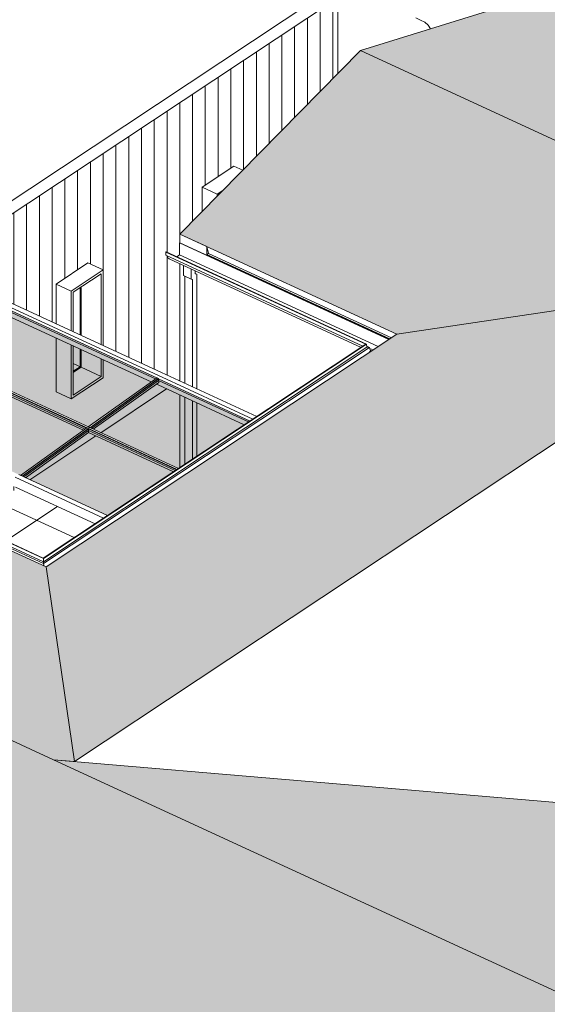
# Model space of a CAD drawing. Header units: millimetres. Extents: x -46876 to 9452, y -13755 to 24767.
# Tile 29 of 55: x -22392 to -17096, y 1986 to 11876. Entities that reach past the tile are written whole.
import ezdxf

# ---------------------------------------------------------------- set-up
doc = ezdxf.new("R2010")
doc.units = ezdxf.units.MM
for name, color, linetype, lineweight in [('A-FLOR', 192, 'Continuous', 9), ('A-FLOR-PATT', 8, 'Continuous', 9), ('A-GENM', 13, 'Continuous', 9), ('A-GLAZ', 151, 'Continuous', 9), ('A-GLAZ-CURT', 52, 'Continuous', 9), ('A-GLAZ-CWMG', 51, 'Continuous', 9), ('A-ROOF', 132, 'Continuous', 9), ('A-ROOF-OTLN', 132, 'Continuous', 9), ('A-ROOF-PATT', 132, 'Continuous', 9), ('A-WALL', 113, 'Continuous', 9), ('A-WALL-PATT', 111, 'Continuous', 9), ('L-PLNT', 71, 'Continuous', 9)]:
    doc.layers.add(name, color=color, linetype=linetype, lineweight=lineweight)
pattern_1 = [(90, (-19247.95, 9316.14), (-128.101, -85.045), [])]
pattern_2 = [(90, (-19247.95, 11730.99), (-128.101, -85.045), [])]

# ---------------------------------------------------------------- blocks, each defined once
blk = doc.blocks.new('Janela branca translucida - JN2 - Janela branca translucida-4332271-3D - CAPA')
at = {"layer": 'A-GLAZ'}
for p, q in [((-20241.4, 10405.3), (-20152.2, 10364.1)), ((-20409.9, 10122.6), (-20561.7, 10192.7)), ((-20351.7, 10161.3), (-20409.9, 10122.6)), ((-20409.9, 10122.6), (-20409.9, 10102))]:
    blk.add_line(p, q, dxfattribs=at)
blk = doc.blocks.new('Janela branca translucida - JN2 - Janela branca translucida-V25-3D - CAPA')
at = {"layer": 'A-GLAZ'}
for p, q in [((-21706.7, 9432.5), (-21554.9, 9362.4)), ((-21554.9, 9362.4), (-21875.2, 9149.8)), ((-21856, 9137.6), (-21574.2, 9324.7)), ((-21574.2, 9324.7), (-21574.2, 8611.9)), ((-21554.9, 8603), (-21554.9, 9362.4)), ((-21875.2, 9149.8), (-22026.9, 9219.9)), ((-21875.2, 9149.8), (-21875.2, 8750.9)), ((-21856, 8742.1), (-21856, 9137.6)), ((-21786.4, 9183.8), (-21786.4, 8709.9)), ((-21786.4, 8709.9), (-21786.4, 9183.8)), ((-21774.9, 8704.6), (-21774.9, 9191.4)), ((-21875.2, 8609.3), (-21875.2, 8067.3)), ((-21856, 8105), (-21856, 8600.5)), ((-21786.4, 8568.3), (-21786.4, 8390.1)), ((-21786.4, 8390.1), (-21786.4, 8568.3)), ((-21774.9, 8384.8), (-21774.9, 8563)), ((-21856, 8422.3), (-21774.9, 8384.8)), ((-21574.2, 8470.3), (-21574.2, 8292.1)), ((-21554.9, 8279.9), (-21554.9, 8461.4)), ((-21856, 8343.9), (-21786.4, 8390.1)), ((-21786.4, 8390.1), (-21856, 8343.9)), ((-21774.9, 8384.8), (-21856, 8330.9)), ((-21786.4, 8390.1), (-21774.9, 8384.8)), ((-21774.9, 8384.8), (-21574.2, 8292.1)), ((-21554.9, 8279.9), (-21875.2, 8067.3)), ((-21574.2, 8292.1), (-21856, 8105)), ((-21875.2, 8067.3), (-22026.9, 8137.3))]:
    blk.add_line(p, q, dxfattribs=at)
blk = doc.blocks.new('System Panel - Vidro 2cm escuro2-4253585-3D - CAPA')
at = {"layer": 'A-GLAZ-CURT', "transparency": 33554471}
blk.add_hatch(color=256, dxfattribs=at).paths.add_polyline_path([(-26921.5, 9394.7), (-26258.3, 9869.5), (-27752.4, 10559.4), (-28415.5, 10084.7), (-26929.9, 9398.6)], flags=0)
at = {"layer": 'A-GLAZ-CURT'}
for p, q in [((-27752.3, 10559.4), (-28415.5, 10084.7)), ((-28401.3, 10078.1), (-27751.7, 10543.1)), ((-26258.3, 9869.5), (-27752.3, 10559.4)), ((-27751.7, 10543.1), (-27752.3, 10559.4)), ((-27751.7, 10543.1), (-26272, 9859.8))]:
    blk.add_line(p, q, dxfattribs=at)
blk = doc.blocks.new('System Panel - Vidro 2cm escuro2-V26-3D - CAPA')
at = {"layer": 'A-GLAZ-CURT', "transparency": 33554471}
blk.add_hatch(color=256, dxfattribs=at).paths.add_polyline_path([(-21509.6, 6895.4), (-20815.8, 7356), (-21700.9, 7764.8), (-22364.2, 7290), (-21564.4, 6920.7)], flags=0)
at = {"layer": 'A-GLAZ-CURT'}
for p, q in [((-21700.9, 7764.8), (-22364.2, 7290)), ((-22350, 7283.5), (-21700.4, 7748.5)), ((-20815.8, 7356), (-21700.9, 7764.8)), ((-21700.4, 7748.5), (-21700.9, 7764.8)), ((-21700.4, 7748.5), (-20830, 7346.6))]:
    blk.add_line(p, q, dxfattribs=at)
blk = doc.blocks.new('System Panel - Vidro 2cm escuro2-V27-3D - CAPA')
at = {"layer": 'A-GLAZ-CURT', "transparency": 33554471}
blk.add_hatch(color=256, dxfattribs=at).paths.add_polyline_path([(-26242.1, 9881.1), (-25555, 10373), (-27049, 11062.9), (-27736.1, 10571.1), (-26242.1, 9881.1)], flags=0)
at = {"layer": 'A-GLAZ-CURT'}
for p, q in [((-27049, 11062.9), (-27736.1, 10571.1)), ((-27721.9, 10564.5), (-27048.4, 11046.6)), ((-25555, 10373), (-27049, 11062.9)), ((-27048.4, 11046.6), (-27049, 11062.9)), ((-27048.4, 11046.6), (-25568.7, 10363.2))]:
    blk.add_line(p, q, dxfattribs=at)
blk = doc.blocks.new('System Panel - Vidro 2cm escuro2-V28-3D - CAPA')
at = {"layer": 'A-GLAZ-CURT', "transparency": 33554471}
blk.add_hatch(color=256, dxfattribs=at).paths.add_polyline_path([(-20798.8, 7367.3), (-20080, 7844.5), (-20997.6, 8268.3), (-21684.7, 7776.4), (-21352.3, 7622.9)], flags=0)
at = {"layer": 'A-GLAZ-CURT'}
for p, q in [((-20997.6, 8268.3), (-21684.7, 7776.4)), ((-21670.6, 7769.9), (-20997.1, 8252)), ((-20080, 7844.5), (-20997.6, 8268.3)), ((-20997.1, 8252), (-20997.6, 8268.3)), ((-20997.1, 8252), (-20094.2, 7835))]:
    blk.add_line(p, q, dxfattribs=at)
blk = doc.blocks.new('Rectangular Mullion - 6x12 cm metal-V29-3D - CAPA')
at = {"layer": 'A-GLAZ-CWMG'}
for p, q in [((-22438.5, 7279.2), (-21549.8, 6868.7)), ((-22400.1, 7306.7), (-21509.6, 6895.4)), ((-21635.4, 6811.9), (-22435.5, 7181.4))]:
    blk.add_line(p, q, dxfattribs=at)
blk = doc.blocks.new('Rectangular Mullion - 6x12 cm metal-4024691-3D - CAPA')
at = {"layer": 'A-GLAZ-CWMG'}
for p, q in [((-24032, 9701.8), (-25544.8, 10400.4)), ((-23993.6, 9729.3), (-25506.4, 10427.9)), ((-24096.8, 9635.3), (-25541.8, 10302.6)), ((-24028.9, 9604), (-24046, 9611.9))]:
    blk.add_line(p, q, dxfattribs=at)
blk = doc.blocks.new('Rectangular Mullion - 6x12 cm metal-V31-3D - CAPA')
at = {"layer": 'A-GLAZ-CWMG'}
for p, q in [((-20011.2, 7890.1), (-20967.9, 8332)), ((-20051.4, 7863.5), (-21006.3, 8304.5)), ((-20137, 7806.6), (-21003.3, 8206.7))]:
    blk.add_line(p, q, dxfattribs=at)
blk = doc.blocks.new('Rectangular Mullion - 2x5 cm metal-4024694-3D - CAPA')
at = {"layer": 'A-GLAZ-CWMG'}
for p, q in [((-24734.4, 9169.8), (-26247.2, 9868.4)), ((-24776.2, 9148.9), (-26238.3, 9824.1)), ((-26226.8, 9874), (-26234.4, 9877.6)), ((-24721.6, 9178.9), (-26226.8, 9874))]:
    blk.add_line(p, q, dxfattribs=at)
blk = doc.blocks.new('Rectangular Mullion - 2x5 cm metal-V32-3D - CAPA')
at = {"layer": 'A-GLAZ-CWMG'}
for p, q in [((-20812.2, 7358.4), (-21708.7, 7772.5)), ((-20847.9, 7334.7), (-21699.8, 7728.2)), ((-21688.3, 7778.1), (-21695.9, 7781.6)), ((-20798.8, 7367.3), (-21688.3, 7778.1))]:
    blk.add_line(p, q, dxfattribs=at)
blk = doc.blocks.new('Rectangular Mullion - 2x5 cm metal-4019206-3D - CAPA')
at = {"layer": 'A-GLAZ-CWMG'}
for p, q in [((-26242.1, 9881.1), (-25551.6, 10375.5)), ((-26226.8, 9874), (-25536.3, 10368.4)), ((-25535, 10327.6), (-26191.4, 9857.7)), ((-25551.6, 10375.5), (-25536.3, 10368.4)), ((-25536.3, 10368.4), (-25536.1, 10364.3)), ((-25536.1, 10364.3), (-25535, 10327.6)), ((-26226.8, 9874), (-26242.1, 9881.1))]:
    blk.add_line(p, q, dxfattribs=at)
blk = doc.blocks.new('Rectangular Mullion - 2x5 cm metal-V33-3D - CAPA')
at = {"layer": 'A-GLAZ-CWMG'}
for p, q in [((-26921.5, 9394.7), (-26254.9, 9872)), ((-26906.2, 9387.6), (-26239.6, 9864.9)), ((-26238.3, 9824.1), (-26870.8, 9371.3)), ((-26254.9, 9872), (-26239.6, 9864.9)), ((-26239.6, 9864.9), (-26239.4, 9860.8)), ((-26239.4, 9860.8), (-26238.3, 9824.1))]:
    blk.add_line(p, q, dxfattribs=at)
blk = doc.blocks.new('M_RPC Tree - Deciduous - Siberian Crab Apple - 6_1 Meters-V49-3D - CAPA')
at = {"layer": 'L-PLNT'}
for p, q in [((-18370.4, 11872), (-18416.8, 11894.9)), ((-18326, 11851.5), (-18370.4, 11872)), ((-18292.5, 11819.9), (-18326, 11851.5)), ((-18269.5, 11784.3), (-18292.5, 11819.9))]:
    blk.add_line(p, q, dxfattribs=at)
blk = doc.blocks.new('Generic Models 1 - Generic Models 24-4258923-3D - CAPA')
at = {"layer": 'A-GENM'}
for p, q in [((-20748, 9408.4), (-20748, 9305.9)), ((-20671.2, 9270.5), (-20748, 9305.9)), ((-20733, 9299), (-20733, 8223.5)), ((-20671.2, 9270.5), (-20671.2, 9372.9)), ((-20629.6, 9353.7), (-20629.6, 9324.3)), ((-20629.6, 9325.8), (-20614.6, 9318.9)), ((-20629.6, 9324.3), (-20614.6, 9318.9)), ((-20614.6, 9318.9), (-20614.6, 8168.8)), ((-20656.2, 9265), (-20671.2, 9270.5)), ((-20656.2, 8188), (-20656.2, 9265)), ((-20733, 8081.9), (-20733, 7411)), ((-20656.2, 7462), (-20656.2, 8046.4)), ((-20614.6, 8027.2), (-20614.6, 7489.6))]:
    blk.add_line(p, q, dxfattribs=at)

msp = doc.modelspace()

# ---------------------------------------------------------------- hatches: boundary and pattern name
at = {"layer": 'A-FLOR-PATT'}
h = msp.add_hatch(dxfattribs=at)
h.set_pattern_fill('FP_5', color=256, style=0, pattern_type=2)
h.set_pattern_definition([(335.212, (-24910.74, 5925.9), (640.5, 425.23), []), (33.58, (-24910.74, 5925.9), (-767.95, 354.66), [])])
h.paths.add_polyline_path([(-22154.8, 6467.1), (-21635.4, 6811.9), (-22415, 7171.9), (-22768.3, 6937.3), (-23078.8, 7080.7), (-23078.8, 6990.6), (-23164.8, 6933.5), (-22155.7, 6467.5)], flags=0)
h.paths.add_polyline_path([(-23328.4, 7009.1), (-23328.4, 7196), (-24423.8, 7701.9), (-24423.8, 7515), (-23552.7, 7112.6)], flags=0)
h.paths.add_polyline_path([(-24673.5, 7630.3), (-24673.5, 7817.2), (-26841.3, 8818.3), (-26841.3, 8728.2), (-26927.3, 8671.1), (-24872.8, 7722.3)], flags=0)
h.paths.add_polyline_path([(-20783.4, 8246.7), (-20783.4, 8255.1), (-20790.9, 8250.2)], flags=0)
h.paths.add_polyline_path([(-27091, 8746.7), (-27091, 8822.3), (-27158.1, 8777.7)], flags=0)
at = {"layer": 'A-ROOF-PATT'}
h = msp.add_hatch(dxfattribs=at)
h.set_pattern_fill('FP_18', color=256, style=0, pattern_type=2)
h.set_pattern_definition([(27.157, (642.493, 4591.638), (619.488725, 351.061764), [8.815, -872.715]), (155.212, (663.65, 4589.51), (-164.86146, -51.2949), [14.664, -210.936]), (20.585, (564.358, 4563.37), (2432.96940074, 915.28412476), [91.842, -18276.599]), (155.212, (807.97, 4513.31), (-164.86146, -51.2949), [39.48, -186.12]), (155.212, (820.33, 4517.15), (-164.86146, -51.2949), [38.352, -187.248]), (37.61, (653.307, 4581.547), (289.769128, 248.469437), [13.055, -1292.411]), (73.505, (650.984, 4573.7), (84.954897, 343.05626), [8.184, -1628.576]), (110.765, (654.205, 4565.203), (-604.350279, 1553.386377), [9.087, -1808.229]), (142.456, (666.668, 4555.624), (-449.5800043, 335.0531133), [15.719, -3128.071]), (150.653, (664.345, 4547.778), (-204.813276, 94.587101), [14.556, -1441.08]), (141.773, (651.656, 4554.912), (-1593.4964242, 1245.6398743), [17.423, -3467.22]), (118.267, (637.97, 4565.693), (-324.66926, 532.22897), [11.549, -758.374]), (78.318, (632.5, 4575.864), (299.863615, 1518.105034), [9.503, -1891.025]), (194.354, (785.513, 4533.234), (-17220.43711088, -4408.023512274), [103.548, -20605.985]), (194.043, (850.059, 4558.858), (-2677.7412426, -674.7991009), [80.258, -5270.268]), (20.985, (663.649, 4589.514), (2103.2464793, 812.7000125), [70.228, -4611.655]), (155.212, (684.08, 4547.59), (-164.86146, -51.2949), [19.176, -206.424]), (165.096, (710.129, 4540.651), (-1928.2811048, 508.2105538), [26.959, -5364.784]), (172.193, (727.789, 4538.23), (-369.67429, 43.2955999), [17.825, -3547.101]), (177.007, (749.57, 4537.091), (-904.211545, 35.294601), [21.811, -2159.262]), (185.783, (772.2, 4539.383), (-1563.657244, -169.8944855), [22.746, -2251.885]), (155.212, (785.51, 4533.23), (-164.86146, -51.2949), [14.664, -210.936]), (190.123, (785.513, 4533.234), (-164.86193, -51.293957), [12.129, -1200.736]), (185.425, (773.573, 4531.103), (-2962.4560862, -288.465691), [18.392, -3659.939]), (177.427, (755.264, 4529.364), (-904.2120477, 35.2966795), [24.478, -4871.193]), (170.963, (730.81, 4530.463), (-369.674755, 43.292026), [25.57, -1679.103]), (164.091, (705.558, 4534.479), (-2133.0900371, 602.8158105), [26.232, -5220.195]), (159.088, (680.33, 4541.669), (-1393.742542, 516.226595), [17.113, -1694.165]), (38.718, (634.424, 4585.17), (289.767779, 248.470621), [10.341, -2057.885]), (155.212, (639, 4591.34), (-164.86146, -51.2949), [39.48, -186.12]), (155.212, (650.34, 4595.66), (-164.86146, -51.2949), [38.352, -187.248])])
h.paths.add_polyline_path([(-9706.2, 7288.4), (-7894.8, 7852), (-17158.2, 12130), (-18969.8, 11566.4), (-9868.9, 7363.5)], flags=0)
h = msp.add_hatch(dxfattribs=at)
h.set_pattern_fill('FP_10', color=256, style=0, pattern_type=2)
h.set_pattern_definition([(234.52, (-435.967, 4899.785), (-619.46522, -932.755527), [13.513, -1337.788]), (335.212, (-457.12, 4894.93), (164.8538, 167.635), [14.664, -210.936]), (228.747, (-357.836, 4986.805), (-2432.85080784, -2776.74589125), [130.385, -25946.655]), (335.212, (-601.44, 4979.86), (164.8538, 167.635), [39.48, -186.12]), (335.212, (-613.8, 4967.29), (164.8538, 167.635), [38.352, -187.248]), (242.185, (-446.782, 4914.53), (-289.748933, -597.49063), [22.162, -2194.003]), (261.734, (-444.459, 4930.521), (-84.932563, -692.077129), [16.159, -3215.581]), (282.205, (-447.681, 4945.416), (604.399914, -2716.795262), [15.24, -3032.667]), (313.642, (-460.144, 4958.485), (449.587508, -451.391971), [18.059, -3593.783]), (326.818, (-457.82, 4974.476), (204.813647, -94.58614), [15.161, -1500.895]), (312.661, (-445.133, 4966.178), (1593.518236, -1711.00163), [20.198, -4019.375]), (287.687, (-431.445, 4951.325), (324.6858, -881.25133), [18.003, -1182.203]), (264.1, (-425.976, 4934.173), (-299.76296, -3030.5318866), [18.712, -3723.722]), (42.339, (-578.987, 4951.208), (17219.93588016, 15692.8647058), [135.709, -27006.049]), (41.992, (-643.531, 4874.977), (2677.6516608, 2419.910211), [104.753, -6878.805]), (229.125, (-457.123, 4894.929), (-2103.13217, -2441.4863972), [100.192, -6579.277]), (335.212, (-477.55, 4966.52), (164.8538, 167.635), [19.176, -206.424]), (354.997, (-503.605, 4968.805), (1928.2561755, -159.219784), [26.151, -5204.063]), (9.055, (-521.264, 4965.991), (369.668169, 73.049668), [17.882, -3558.512]), (17.829, (-543.045, 4958.986), (904.190693, 313.731664), [22.879, -2265.049]), (31.607, (-565.675, 4945.06), (1563.6115, 984.266285), [26.571, -2630.572]), (335.212, (-578.99, 4951.2), (164.8538, 167.635), [14.664, -210.936]), (37.351, (-578.987, 4951.208), (164.85463, 167.63495), [15.019, -1486.92]), (31.103, (-567.048, 4960.32), (2962.385338, 1800.8718415), [21.383, -4255.185]), (18.556, (-548.739, 4971.367), (904.1923685, 313.7302583), [25.794, -5133.026]), (6.695, (-524.286, 4979.575), (369.667305, 73.05046), [25.426, -1669.618]), (352.953, (-499.034, 4982.539), (2133.070853, -253.788741), [25.419, -5058.422]), (342.812, (-473.807, 4979.42), (1393.736904, -399.880937), [16.733, -1656.546]), (242.913, (-427.899, 4915.56), (-289.7543975, -597.4882), [17.719, -3526.048]), (335.212, (-432.47, 4901.83), (164.8538, 167.635), [39.48, -186.12]), (335.212, (-443.8, 4888.78), (164.8538, 167.635), [38.352, -187.248])])
h.paths.add_polyline_path([(-18606.3, 8716.8), (-14432.1, 9344.5), (-14479.3, 9492.6), (-18969.8, 11566.4), (-20783.4, 9722.2), (-18711.9, 8765.6)], flags=0)
h = msp.add_hatch(dxfattribs=at)
h.set_pattern_fill('FP_13', color=256, style=0, pattern_type=2)
h.set_pattern_definition([(30.909, (208.028, 2471.687), (629.877407, 413.309376), [9.287, -919.42]), (155.212, (229.31, 2470.31), (-166.93873, -63.74507), [14.664, -210.936]), (24.286, (128.844, 2437.132), (2466.215824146, 1114.46926534), [95.614, -19027.13]), (155.212, (373.47, 2393.17), (-166.93873, -63.74507), [39.48, -186.12]), (155.212, (385.99, 2397.95), (-166.93873, -63.74507), [38.352, -187.248]), (41.128, (218.76, 2461.098), (296.003209, 285.818039), [14.005, -1386.537]), (74.188, (216.291, 2452.379), (91.186963, 380.4053954), [9.061, -1803.211]), (108.697, (219.398, 2443.198), (-583.547399, 1677.8955394), [9.693, -1928.836]), (141.252, (231.799, 2433.246), (-447.5030206, 347.5025794), [15.901, -3164.228]), (150.187, (229.33, 2424.527), (-204.813289, 94.587612), [14.6, -1445.376]), (140.515, (216.662, 2431.786), (-1585.1872445, 1295.437127), [17.64, -3510.355]), (116.082, (203.048, 2443.003), (-318.439698, 569.577224), [12.157, -798.281]), (78.53, (197.703, 2453.921), (326.873758, 1679.9529877), [10.512, -2091.833]), (197.861, (351.173, 2414.03), (-17422.0130268, -5615.48533495), [106.628, -21219.056]), (197.538, (416.623, 2445.069), (-2708.89465, -861.5801749), [82.602, -5424.221]), (24.694, (229.309, 2470.31), (2132.3301478, 987.0010244), [73.165, -4804.487]), (155.212, (249.21, 2425.2), (-166.93873, -63.74507), [19.176, -206.424]), (166.166, (275.343, 2418.77), (-1934.5139826, 470.8605125), [26.916, -5356.209]), (174.016, (293.096, 2416.909), (-371.7522023, 30.8435056), [17.85, -3552.187]), (179.302, (315.022, 2416.642), (-910.4437033, -2.06404), [21.928, -2170.876]), (188.803, (337.86, 2420.179), (-1578.2007923, -257.0337924), [23.111, -2287.944]), (155.212, (351.17, 2414.03), (-166.93873, -63.74507), [14.664, -210.936]), (193.421, (351.173, 2414.03), (-166.938453, -63.744974), [12.403, -1227.916]), (188.42, (339.109, 2411.152), (-2989.4642591, -450.3181446), [18.677, -3716.681]), (179.761, (320.633, 2408.417), (-910.4445149, -2.0602581), [24.62, -4899.4]), (172.659, (296.013, 2408.52), (-371.752183, 30.843211), [25.587, -1680.218]), (165.052, (270.636, 2411.789), (-2139.3267874, 565.4494818), [26.186, -5211.074]), (159.503, (245.336, 2418.544), (-1395.821718, 503.772162), [17.088, -1691.732]), (42.19, (199.793, 2464.223), (296.002196, 285.818947), [11.114, -2211.724]), (155.212, (204.5, 2471.2), (-166.93873, -63.74507), [39.48, -186.12]), (155.212, (216, 2476.46), (-166.93873, -63.74507), [38.352, -187.248])])
h.paths.add_polyline_path([(-21843.2, 4424.4), (-22126.5, 6379.7), (-30846.3, 10406.7), (-30755, 8461.7), (-22047.3, 4441.7)], flags=0)
h = msp.add_hatch(dxfattribs=at)
h.set_pattern_fill('FP_17', color=256, style=0, pattern_type=2)
h.set_pattern_definition([(174.117, (-1228.64, 8361.71), (-1168.83351, 98.601702), [13.757, -1361.924]), (213.58, (-1231.22, 8370.49), (199.6021, -42.3998), [13.328, -191.713]), (170.446, (-1123.572, 8343.133), (-3364.45321213, 565.01815807), [120.424, -23964.418]), (213.58, (-1085.57, 8454.07), (199.6021, -42.3998), [35.882, -169.159]), (213.58, (-1100.54, 8457.25), (199.6021, -42.3998), [34.857, -170.184]), (178.087, (-1206.137, 8369.654), (-769.629455, 13.794417), [25.099, -2484.789]), (185.63, (-1184.478, 8371.789), (-940.4527754, -99.6066517), [21.764, -4331.072]), (191.898, (-1163.251, 8376.262), (-3875.0610085, -823.5003718), [21.693, -4317.003]), (202.196, (-1142.743, 8384.629), (-712.071211, -297.817717), [22.149, -4407.724]), (208.304, (-1121.084, 8386.765), (-170.82292, -113.407103), [15.848, -1568.99]), (201.81, (-1135.037, 8379.25), (-2677.4547079, -1077.8832373), [25.004, -4975.788]), (193.523, (-1158.252, 8369.96), (-1282.095762, -326.429626), [25.495, -1674.147]), (186.401, (-1183.039, 8363.999), (-4132.2332152, -469.4679714), [25.522, -5078.984]), (345.346, (-1129.583, 8437.969), (18336.44317059, -4793.34598988), [110.387, -21967.015]), (345.03, (-1222.389, 8452.444), (2823.2094483, -749.4073931), [84.573, -5553.598]), (170.709, (-1231.222, 8370.492), (-2965.2469603, 480.225613), [93.174, -6118.412]), (213.58, (-1128.22, 8394.27), (199.6021, -42.3998), [17.428, -187.612]), (236.53, (-1119.979, 8406.739), (-596.9585387, -921.054298), [14.949, -2974.769]), (273.33, (-1120.42, 8414.317), (28.778996, -155.808398), [7.591, -1510.658]), (302.158, (-1125.85, 8422.956), (257.163294, -354.01625), [10.204, -1010.182]), (332.745, (-1140.686, 8430.598), (1055.564978, -523.627118), [16.688, -1652.135]), (213.58, (-1129.58, 8437.97), (199.6021, -42.3998), [13.328, -191.713]), (340.292, (-1129.583, 8437.97), (199.601682, -42.399643), [10.907, -1079.772]), (331.971, (-1119.315, 8434.291), (1911.5301026, -1004.8479275), [13.252, -2637.123]), (304.317, (-1107.617, 8428.064), (257.162316, -354.016607), [11.659, -2320.125]), (265.676, (-1101.045, 8418.435), (28.78052, -155.808435), [11.081, -727.665]), (232.985, (-1101.88, 8407.385), (-767.7674753, -1034.4725377), [15.351, -3054.954]), (220.013, (-1111.122, 8395.127), (-825.33191, -722.849707), [13.006, -1287.629]), (178.424, (-1208.403, 8361.153), (-769.628778, 13.7932568), [20.246, -4029.034]), (213.58, (-1226.5, 8360.5), (199.6021, -42.3998), [35.882, -169.159]), (213.58, (-1242.33, 8363.12), (199.6021, -42.3998), [34.857, -170.184])])
h.paths.add_polyline_path([(-21843.2, 4424.4), (-14432.1, 9344.5), (-18606.3, 8716.8), (-22126.2, 6377.9), (-21845.8, 4441.7)], flags=0)
h = msp.add_hatch(dxfattribs=at)
h.set_pattern_fill('FP_15', color=256, style=0, pattern_type=2)
h.set_pattern_definition([(232.597, (-582.448, 6807.112), (-629.87977, -884.16571), [13.118, -1298.695]), (335.212, (-603.73, 6802.84), (166.9383, 157.9167), [14.664, -210.936]), (226.715, (-503.264, 6889.224), (-2466.22180304, -2621.22508172), [127.113, -25295.561]), (335.212, (-747.9, 6887.04), (166.9383, 157.9167), [39.48, -186.12]), (335.212, (-760.41, 6875.2), (166.9383, 157.9167), [38.352, -187.248]), (240.478, (-593.18, 6821.468), (-295.999565, -568.335944), [21.409, -2119.473]), (260.839, (-590.71, 6836.779), (-91.1873734, -662.921786), [15.508, -3086.158]), (282.209, (-593.817, 6851.14), (583.568927, -2619.6072974), [14.693, -2923.879]), (314.144, (-606.218, 6863.917), (447.5046426, -441.6733223), [17.806, -3543.345]), (327.083, (-603.75, 6879.227), (204.812403, -94.588198), [15.09, -1493.918]), (313.171, (-591.082, 6871.027), (1585.203518, -1672.106727), [19.899, -3959.917]), (287.878, (-577.467, 6856.514), (318.433217, -852.09549), [17.41, -1143.233]), (263.315, (-572.123, 6839.945), (-326.89887, -2904.18556), [17.958, -3573.566]), (40.248, (-725.593, 6859.118), (17422.06055885, 14750.19042863), [132.969, -26460.912]), (39.9, (-791.043, 6787.115), (2708.8941636, 2274.153302), [102.667, -6741.816]), (227.099, (-603.729, 6802.839), (-2132.3133432, -2305.423941), [97.65, -6412.332]), (335.212, (-623.63, 6871.96), (166.9383, 157.9167), [19.176, -206.424]), (354.169, (-649.762, 6874.626), (1934.5111094, -188.3493549), [26.271, -5227.882]), (7.626, (-667.515, 6872.249), (371.75258, 63.330999), [17.911, -3564.355]), (16.09, (-689.442, 6865.924), (910.446639, 284.566697), [22.82, -2259.218]), (29.562, (-712.28, 6852.97), (1578.201336, 916.23474), [26.256, -2599.375]), (335.212, (-725.6, 6859.12), (166.9383, 157.9167), [14.664, -210.936]), (35.259, (-725.593, 6859.118), (166.938498, 157.916875), [14.775, -1462.712]), (29.065, (-713.528, 6867.647), (2989.4665904, 1674.551103), [21.137, -4206.329]), (16.795, (-695.053, 6877.916), (910.4468348, 284.5683676), [25.717, -5117.66]), (5.36, (-670.433, 6885.347), (371.752699, 63.329544), [25.489, -1673.764]), (352.216, (-645.056, 6887.728), (2139.3256713, -282.9299126), [25.535, -5081.553]), (342.516, (-619.756, 6884.27), (1395.820445, -409.60073), [16.782, -1661.383]), (241.231, (-574.213, 6822.11), (-295.998533, -568.3363214), [17.11, -3404.874]), (335.212, (-578.92, 6809), (166.9383, 157.9167), [39.48, -186.12]), (335.212, (-590.42, 6796.7), (166.9383, 157.9167), [38.352, -187.248])])
h.paths.add_polyline_path([(-10329.4, -4146.5), (-10179.9, -4005.1), (-10179.9, -3948.5), (-10163.8, -3937.8), (-10163.8, -3928.4), (-10170.2, -3925.4), (-10170.2, -3917.1), (-10163, -3913.2), (-10157.6, -3915.8), (-10002.3, -3813.9), (-9909.8, -3831.7), (-9804.1, -3840.2), (-9782.1, -3839.6), (-9658.1, 875.2), (-12784.4, 162.2), (-30755, 8461.7), (-35357.4, 7411.9), (-10350.7, -4136.7)], flags=0)
h = msp.add_hatch(dxfattribs=at)
h.set_pattern_fill('FP_16', color=256, style=0, pattern_type=2)
h.set_pattern_definition([(30.909, (208.01, 2471.56), (629.877407, 413.309376), [9.287, -919.42]), (155.212, (229.29, 2470.18), (-166.9387, -63.7451), [14.664, -210.936]), (24.286, (128.825, 2437.004), (2466.21582415, 1114.46926534), [95.614, -19027.13]), (155.212, (373.45, 2393.04), (-166.9387, -63.7451), [39.48, -186.12]), (155.212, (385.97, 2397.82), (-166.9387, -63.7451), [38.352, -187.248]), (41.128, (218.74, 2460.97), (296.003209, 285.81804), [14.005, -1386.537]), (74.188, (216.271, 2452.251), (91.186963, 380.405395), [9.061, -1803.211]), (108.697, (219.378, 2443.07), (-583.547399, 1677.895539), [9.693, -1928.836]), (141.252, (231.779, 2433.118), (-447.5030206, 347.5025794), [15.901, -3164.228]), (150.187, (229.31, 2424.399), (-204.81329, 94.587612), [14.6, -1445.376]), (140.515, (216.643, 2431.658), (-1585.1872445, 1295.437127), [17.64, -3510.355]), (116.082, (203.028, 2442.874), (-318.4397, 569.577224), [12.157, -798.281]), (78.53, (197.684, 2453.793), (326.873758, 1679.952988), [10.512, -2091.833]), (197.861, (351.154, 2413.902), (-17422.0130268, -5615.48533495), [106.628, -21219.056]), (197.538, (416.604, 2444.941), (-2708.89465, -861.5801749), [82.602, -5424.221]), (24.694, (229.29, 2470.181), (2132.3301478, 987.0010244), [73.165, -4804.487]), (155.212, (249.19, 2425.08), (-166.9387, -63.7451), [19.176, -206.424]), (166.166, (275.323, 2418.642), (-1934.5139826, 470.8605125), [26.916, -5356.209]), (174.016, (293.076, 2416.781), (-371.7522023, 30.8435056), [17.85, -3552.187]), (179.302, (315.003, 2416.514), (-910.443703, -2.06404), [21.928, -2170.876]), (188.803, (337.841, 2420.05), (-1578.200792, -257.0337924), [23.111, -2287.944]), (155.212, (351.15, 2413.9), (-166.9387, -63.7451), [14.664, -210.936]), (193.421, (351.154, 2413.902), (-166.938453, -63.744974), [12.403, -1227.916]), (188.42, (339.089, 2411.023), (-2989.4642591, -450.3181446), [18.677, -3716.681]), (179.761, (320.614, 2408.289), (-910.4445149, -2.0602581), [24.62, -4899.4]), (172.659, (295.994, 2408.391), (-371.752183, 30.843211), [25.587, -1680.218]), (165.052, (270.617, 2411.661), (-2139.3267874, 565.4494818), [26.186, -5211.074]), (159.503, (245.317, 2418.415), (-1395.821718, 503.772162), [17.088, -1691.732]), (42.19, (199.774, 2464.095), (296.002196, 285.818947), [11.114, -2211.724]), (155.212, (204.48, 2471.08), (-166.9387, -63.7451), [39.48, -186.12]), (155.212, (215.98, 2476.33), (-166.9387, -63.7451), [38.352, -187.248])])
h.paths.add_polyline_path([(-12784.4, 162.2), (-12876.8, 2107.9), (-17001.2, 4012.6), (-22051, 4441.7), (-12875.7, 204.3)], flags=0)
at = {"layer": 'A-WALL-PATT'}
h = msp.add_hatch(dxfattribs=at)
h.set_pattern_fill('FP_6', color=256, style=0, pattern_type=2)
h.set_pattern_definition(pattern_2)
h.paths.add_polyline_path([(-19298.4, 11697.5), (-19197.5, 11764.5), (-19197.5, 12096.5), (-19298.4, 12029.5), (-19298.4, 11753.4)], flags=0)
h = msp.add_hatch(dxfattribs=at)
h.set_pattern_fill('FP_6', color=256, style=0, pattern_type=2)
h.set_pattern_definition(pattern_2)
h.paths.add_polyline_path([(-22768.3, 9393.8), (-19298.4, 11697.5), (-19298.4, 12029.5), (-22768.3, 9725.8), (-22768.3, 9533.3)], flags=0)
h = msp.add_hatch(dxfattribs=at)
h.set_pattern_fill('FP_1', color=256, style=0, pattern_type=2)
h.set_pattern_definition(pattern_1)
h.paths.add_polyline_path([(-22768.3, 6937.3), (-22415, 7171.9), (-22768.3, 7335.1), (-22768.3, 7151.3)], flags=0)
h.paths.add_polyline_path([(-20790.9, 8250.2), (-20783.4, 8255.1), (-20783.4, 9424.7), (-20895.6, 9477.1), (-20903.5, 9485.2), (-20912.3, 9505.3), (-20923.4, 9510.4), (-20925.6, 9542), (-20922.4, 9544.5), (-20816, 9495.4), (-20787.5, 9515.9), (-20787.5, 9634.2), (-20783.4, 9636.3), (-20783.4, 9722.2), (-20561.7, 9947.7), (-20561.7, 10192.7), (-20241.4, 10405.3), (-20152.2, 10364.1), (-19298.4, 11232.3), (-19298.4, 11697.5), (-22768.3, 9393.8), (-22768.3, 9163.4), (-22026.9, 8821), (-22026.9, 9219.9), (-21706.7, 9432.5), (-21554.9, 9362.4), (-21554.9, 8603), (-20830.1, 8268.3)], flags=0)
h = msp.add_hatch(dxfattribs=at)
h.set_pattern_fill('FP_1', color=256, style=0, pattern_type=2)
h.set_pattern_definition(pattern_1)
h.paths.add_polyline_path([(-19298.4, 11232.3), (-19197.5, 11334.9), (-19197.5, 11764.5), (-19298.4, 11697.5), (-19298.4, 11270.5)], flags=0)

# ---------------------------------------------------------------- linework, layer by layer
at = {"layer": 'A-FLOR'}
for p, q in [((-20783.4, 8255.1), (-20790.9, 8250.2)), ((-20916.7, 8166.7), (-21578.4, 7727.3)), ((-21627.5, 7694.8), (-22289.2, 7255.4))]:
    msp.add_line(p, q, dxfattribs=at)
at = {"layer": 'A-ROOF'}
for p, q in [((-17158.2, 12130), (-18969.8, 11566.4)), ((-18969.8, 11566.4), (-20783.4, 9722.2)), ((-14479.1, 9492.5), (-18969.8, 11566.4)), ((-22126.5, 6379.7), (-30846.3, 10406.7)), ((-20783.4, 9722.2), (-18606.3, 8716.8)), ((-18660.9, 8680.5), (-20497.8, 9528.9)), ((-14432.1, 9344.5), (-21843.2, 4424.4)), ((-18606.3, 8716.8), (-14432.1, 9344.5)), ((-18606.3, 8716.8), (-22126.5, 6379.7)), ((-30755, 8461.7), (-22051.1, 4442)), ((-21843.2, 4424.4), (-22126.5, 6379.7)), ((-22051.1, 4442), (-21843.2, 4424.4)), ((-22051.1, 4442), (-22051, 4441.7)), ((-22051, 4441.7), (-17001.2, 4012.6)), ((-12784.4, 162.2), (-22051, 4441.7))]:
    msp.add_line(p, q, dxfattribs=at)
at = {"layer": 'A-ROOF-OTLN'}
for p, q in [((-30874.6, 10494.1), (-22154.8, 6467.1)), ((-30874, 10490.5), (-22154.1, 6463.5)), ((-30873.6, 10458.2), (-22153.7, 6431.2)), ((-30871.1, 10439.7), (-22151.2, 6412.7)), ((-20787.5, 9634.2), (-20784.3, 9636.3)), ((-20787.5, 9514.3), (-20787.5, 9634.2)), ((-18686.2, 8663.7), (-20787.5, 9634.2)), ((-18683, 8665.8), (-20784.3, 9636.3)), ((-20925.6, 9542), (-20922.4, 9544.5)), ((-20923.4, 9510.4), (-20925.6, 9542)), ((-18918.9, 8615.3), (-20925.6, 9542)), ((-18946.1, 8597.3), (-20923.4, 9510.4)), ((-18911.9, 8616), (-20922.4, 9544.5)), ((-20816, 9495.4), (-20787.5, 9514.3)), ((-18792.6, 8593), (-20787.5, 9514.3)), ((-20891.9, 9474.6), (-18965, 8584.7)), ((-22154.8, 6467.1), (-18918.9, 8615.3)), ((-22154.1, 6463.5), (-18911.9, 8616)), ((-18918.9, 8615.3), (-18911.9, 8616)), ((-18911.9, 8616), (-18907.5, 8586.4)), ((-22153.7, 6431.2), (-18907.5, 8586.4)), ((-22151.2, 6412.7), (-18879.3, 8584.8)), ((-18879.3, 8584.8), (-18909.4, 8598.7)), ((-18907.5, 8586.4), (-18879.3, 8584.8)), ((-18880.4, 8545.7), (-18870.7, 8541.2)), ((-18843.8, 8559), (-18878.2, 8574.9)), ((-22154.8, 6467.1), (-22154.1, 6463.5)), ((-22154.1, 6463.5), (-22153.7, 6431.2)), ((-22153.7, 6431.2), (-22151.2, 6412.7))]:
    msp.add_line(p, q, dxfattribs=at)
for points in [[(-20891.9, 9474.6, 0), (-20894.8, 9476.2, 0), (-20903.5, 9485.2, 0), (-20909, 9498.7, 0), (-20910, 9503.7, 0)], [(-18879.3, 8584.8, 0), (-18877.5, 8569, 0), (-18869.3, 8554.1, 0), (-18862.4, 8546.9, 0)], [(-22151.2, 6412.7, 0), (-22151, 6395.7, 0), (-22150.9, 6391.2, 0)]]:
    msp.add_polyline3d(points, dxfattribs=at)
at = {"layer": 'A-WALL'}
for p, q in [((-22788.4, 9848.7), (-19419.3, 12085.4)), ((-19197.5, 12096.5), (-22768.3, 9725.8)), ((-19197.5, 12096.5), (-19197.5, 11334.9)), ((-20561.7, 10192.7), (-20241.4, 10405.3)), ((-20561.7, 9947.7), (-20561.7, 10192.7)), ((-20783.4, 9636.9), (-20783.4, 9722.2)), ((-20783.4, 9722.2), (-20514.6, 9598.1)), ((-20497.8, 9528.9), (-20514.6, 9598.1)), ((-20514.6, 9598.1), (-20514.6, 9517.7)), ((-20497.8, 9528.9), (-20514.6, 9517.7)), ((-18677.6, 8669.4), (-20514.6, 9517.7)), ((-22026.9, 9219.9), (-21706.7, 9432.5)), ((-20783.4, 8246.7), (-20783.4, 9425)), ((-22026.9, 8821), (-22026.9, 9219.9)), ((-22026.9, 8137.3), (-22026.9, 8679.4)), ((-20783.4, 7377.5), (-20783.4, 8105.1))]:
    msp.add_line(p, q, dxfattribs=at)

# ---------------------------------------------------------------- block references
at = {"layer": 'A-GENM'}
msp.add_blockref('Generic Models 1 - Generic Models 24-4258923-3D - CAPA', (0, 0), dxfattribs=at)
at = {"layer": 'A-GLAZ'}
for name in ['Janela branca translucida - JN2 - Janela branca translucida-4332271-3D - CAPA', 'Janela branca translucida - JN2 - Janela branca translucida-V25-3D - CAPA']:
    msp.add_blockref(name, (0, 0), dxfattribs=at)
at = {"layer": 'A-GLAZ-CURT'}
for name, p in [('System Panel - Vidro 2cm escuro2-V27-3D - CAPA', (4538.5, -2096)), ('System Panel - Vidro 2cm escuro2-4253585-3D - CAPA', (4538.5, -2096)), ('System Panel - Vidro 2cm escuro2-V28-3D - CAPA', (0, 0)), ('System Panel - Vidro 2cm escuro2-V26-3D - CAPA', (0, 0))]:
    msp.add_blockref(name, p, dxfattribs=at)
at = {"layer": 'A-GLAZ-CWMG'}
for name, p in [('Rectangular Mullion - 6x12 cm metal-4024691-3D - CAPA', (3025.7, -1397.3)), ('Rectangular Mullion - 2x5 cm metal-4024694-3D - CAPA', (3025.7, -1397.3)), ('Rectangular Mullion - 6x12 cm metal-V31-3D - CAPA', (0, 0)), ('Rectangular Mullion - 2x5 cm metal-4019206-3D - CAPA', (4538.5, -2096)), ('Rectangular Mullion - 2x5 cm metal-V33-3D - CAPA', (4538.5, -2096)), ('Rectangular Mullion - 2x5 cm metal-V32-3D - CAPA', (0, 0)), ('Rectangular Mullion - 6x12 cm metal-V29-3D - CAPA', (0, 0))]:
    msp.add_blockref(name, p, dxfattribs=at)
at = {"layer": 'L-PLNT'}
msp.add_blockref('M_RPC Tree - Deciduous - Siberian Crab Apple - 6_1 Meters-V49-3D - CAPA', (0, 0), dxfattribs=at)

doc.saveas('drawing.dxf')
